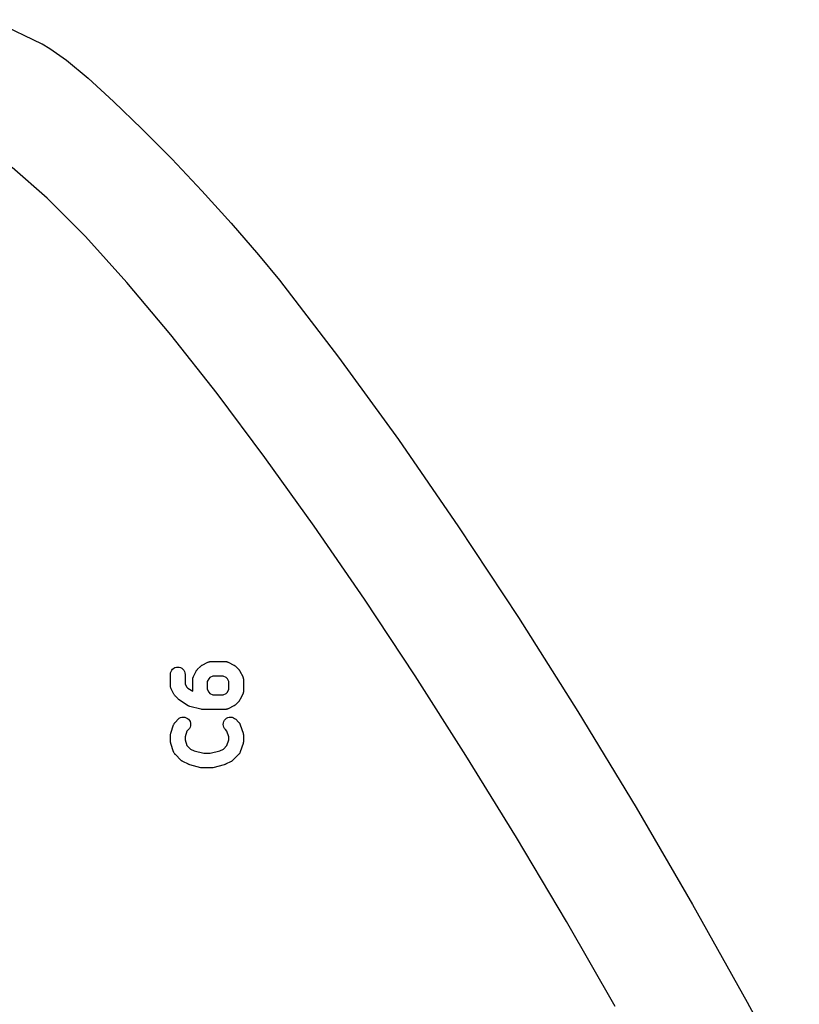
# Model space of a CAD drawing. Extents: x 57.3 to 93.1, y -79.3 to -45.8.
# Tile 33 of 33: x 84.1 to 90.7, y -55.3 to -46.9. Entities that reach past the tile are written whole.
import ezdxf

# ---------------------------------------------------------------- set-up
doc = ezdxf.new("R2010")
doc.units = 0
doc.header["$MEASUREMENT"] = 0
doc.layers.add('BLACK', color=7, linetype='CONTINUOUS')

msp = doc.modelspace()

# ---------------------------------------------------------------- linework, layer by layer
at = {"layer": 'BLACK', "linetype": 'CONTINUOUS'}
for p, q in [((83.8351, -46.8514), (84.2646, -47.0586)), ((84.2646, -47.0586), (84.2646, -47.0586)), ((84.2646, -47.0586), (84.2648, -47.0587)), ((84.2648, -47.0587), (84.2649, -47.0588)), ((84.2649, -47.0588), (84.3313, -47.0968)), ((84.3313, -47.0968), (84.3314, -47.0968)), ((84.3314, -47.0968), (84.3315, -47.097)), ((84.3315, -47.097), (84.3317, -47.0971)), ((84.3317, -47.0971), (84.4733, -47.1965)), ((84.4733, -47.1965), (84.4733, -47.1965)), ((84.4733, -47.1965), (84.4735, -47.1966)), ((84.4735, -47.1966), (84.4736, -47.1967)), ((84.4736, -47.1967), (84.6588, -47.3513)), ((84.6588, -47.3513), (84.6589, -47.3514)), ((84.6589, -47.3514), (84.659, -47.3514)), ((84.659, -47.3514), (84.659, -47.3515)), ((84.659, -47.3515), (84.8777, -47.5509)), ((84.8777, -47.5509), (84.8777, -47.5509)), ((84.8777, -47.5509), (84.8778, -47.551)), ((84.8778, -47.551), (84.8778, -47.551)), ((84.8778, -47.551), (85.1198, -47.7851)), ((85.1198, -47.7851), (85.1198, -47.7851)), ((85.1198, -47.7851), (85.1198, -47.7851)), ((85.1198, -47.7851), (85.1199, -47.7851)), ((85.1199, -47.7851), (85.375, -48.0435)), ((84.3092, -48.3786), (84.0097, -48.1164)), ((85.375, -48.0435), (85.375, -48.0436)), ((85.375, -48.0436), (85.375, -48.0436)), ((85.375, -48.0436), (85.375, -48.0436)), ((85.375, -48.0436), (85.6331, -48.3161)), ((85.6331, -48.3161), (85.6332, -48.3162)), ((85.6332, -48.3162), (85.6332, -48.3162)), ((85.6332, -48.3162), (85.6332, -48.3162)), ((85.6332, -48.3162), (85.8841, -48.5926)), ((84.6378, -48.7082), (84.3092, -48.3786)), ((85.8841, -48.5926), (85.8842, -48.5926)), ((85.8842, -48.5926), (85.8842, -48.5926)), ((85.8842, -48.5926), (85.8842, -48.5926)), ((85.8842, -48.5926), (86.1178, -48.8626)), ((84.9919, -49.1001), (84.6378, -48.7082)), ((86.1178, -48.8626), (86.1178, -48.8626)), ((86.1178, -48.8626), (86.1178, -48.8626)), ((86.1178, -48.8626), (86.1179, -48.8627)), ((86.1179, -48.8627), (86.296, -49.0805)), ((85.3682, -49.5491), (84.9919, -49.1001)), ((86.296, -49.0805), (86.2961, -49.0805)), ((86.2961, -49.0805), (86.2961, -49.0806)), ((86.2961, -49.0806), (86.2961, -49.0806)), ((86.2961, -49.0806), (86.8019, -49.7394)), ((85.763, -50.0499), (85.3682, -49.5491)), ((86.8019, -49.7394), (86.802, -49.7395)), ((86.802, -49.7395), (86.802, -49.7395)), ((86.802, -49.7395), (86.802, -49.7395)), ((86.802, -49.7395), (87.3143, -50.4454)), ((86.1729, -50.5973), (85.763, -50.0499)), ((87.3143, -50.4454), (87.3143, -50.4455)), ((87.3143, -50.4455), (87.3143, -50.4455)), ((87.3143, -50.4455), (87.3144, -50.4455)), ((87.3144, -50.4455), (87.8291, -51.1912)), ((86.5943, -51.1861), (86.1729, -50.5973)), ((87.0238, -51.8112), (86.5943, -51.1861)), ((87.8291, -51.1912), (87.8291, -51.1913)), ((87.8291, -51.1913), (87.8291, -51.1913)), ((87.8291, -51.1913), (87.8291, -51.1913)), ((87.8291, -51.1913), (88.3423, -51.9694)), ((87.4579, -52.4673), (87.0238, -51.8112)), ((88.3423, -51.9694), (88.3423, -51.9695)), ((88.3423, -51.9695), (88.3423, -51.9695)), ((88.3423, -51.9695), (88.3423, -51.9695)), ((88.3423, -51.9695), (88.85, -52.7727)), ((85.3746, -52.4195), (85.3825, -52.4101)), ((85.3825, -52.4101), (85.392, -52.4025)), ((85.392, -52.4025), (85.4028, -52.3968)), ((85.4028, -52.3968), (85.4145, -52.3934)), ((85.4145, -52.3934), (85.4266, -52.3923)), ((85.4266, -52.3923), (85.4388, -52.3935)), ((85.4388, -52.3935), (85.4504, -52.3971)), ((85.4504, -52.3971), (85.4611, -52.4029)), ((85.4611, -52.4029), (85.4705, -52.4107)), ((85.4705, -52.4107), (85.4782, -52.4202)), ((85.5885, -52.42), (85.5902, -52.418)), ((85.5902, -52.418), (85.5916, -52.4158)), ((85.5916, -52.4158), (85.5941, -52.4133)), ((85.5941, -52.4133), (85.5963, -52.4106)), ((85.5963, -52.4106), (85.6201, -52.3868)), ((85.6201, -52.3868), (85.6207, -52.3861)), ((85.6207, -52.3861), (85.6235, -52.384)), ((85.6235, -52.384), (85.626, -52.3815)), ((85.626, -52.3815), (85.6282, -52.3802)), ((85.6282, -52.3802), (85.6302, -52.3785)), ((85.6302, -52.3785), (85.6334, -52.3769)), ((85.6334, -52.3769), (85.6363, -52.3751)), ((85.6363, -52.3751), (85.684, -52.3512)), ((85.684, -52.3512), (85.6847, -52.3509)), ((85.6847, -52.3509), (85.6865, -52.3502)), ((85.6865, -52.3502), (85.6881, -52.3494)), ((85.6881, -52.3494), (85.6922, -52.3481)), ((85.6922, -52.3481), (85.6962, -52.3467)), ((85.6962, -52.3467), (85.698, -52.3464)), ((85.698, -52.3464), (85.6998, -52.3458)), ((85.6998, -52.3458), (85.704, -52.3454)), ((85.704, -52.3454), (85.7082, -52.3447)), ((85.7082, -52.3447), (85.7101, -52.3448)), ((85.7101, -52.3448), (85.7119, -52.3446)), ((85.7119, -52.3446), (85.831, -52.3446)), ((85.831, -52.3446), (85.8318, -52.3446)), ((85.8318, -52.3446), (85.8337, -52.3449)), ((85.8337, -52.3449), (85.8355, -52.3448)), ((85.8355, -52.3448), (85.8397, -52.3455)), ((85.8397, -52.3455), (85.8439, -52.346)), ((85.8439, -52.346), (85.8457, -52.3466)), ((85.8457, -52.3466), (85.8475, -52.3469)), ((85.8475, -52.3469), (85.8515, -52.3484)), ((85.8515, -52.3484), (85.8556, -52.3497)), ((85.8556, -52.3497), (85.8572, -52.3506)), ((85.8572, -52.3506), (85.8589, -52.3512)), ((85.8589, -52.3512), (85.9065, -52.3751)), ((85.9065, -52.3751), (85.9073, -52.3754)), ((85.9073, -52.3754), (85.9102, -52.3774)), ((85.9102, -52.3774), (85.9133, -52.379)), ((85.9133, -52.379), (85.9154, -52.3807)), ((85.9154, -52.3807), (85.9175, -52.3821)), ((85.9175, -52.3821), (85.9201, -52.3845)), ((85.9201, -52.3845), (85.9228, -52.3868)), ((85.9228, -52.3868), (85.9466, -52.4106)), ((85.9466, -52.4106), (85.9472, -52.4112)), ((85.9472, -52.4112), (85.9494, -52.4139)), ((85.9494, -52.4139), (85.9518, -52.4165)), ((85.9518, -52.4165), (85.9532, -52.4187)), ((85.9532, -52.4187), (85.9548, -52.4207)), ((85.3637, -52.4539), (85.3651, -52.4418)), ((85.3637, -52.4548), (85.3637, -52.4539)), ((85.3637, -52.55), (85.3637, -52.4548)), ((85.3651, -52.4418), (85.3687, -52.4301)), ((85.3687, -52.4301), (85.3746, -52.4195)), ((85.4782, -52.4202), (85.484, -52.4309)), ((85.484, -52.4309), (85.4875, -52.4426)), ((85.4875, -52.4426), (85.4887, -52.4548)), ((85.4887, -52.4548), (85.4887, -52.5352)), ((85.5542, -52.5015), (85.5544, -52.4997)), ((85.5542, -52.5024), (85.5542, -52.5015)), ((85.5542, -52.5976), (85.5542, -52.5024)), ((85.5543, -52.4978), (85.5551, -52.4936)), ((85.5544, -52.4997), (85.5543, -52.4978)), ((85.5551, -52.4936), (85.5555, -52.4894)), ((85.5555, -52.4894), (85.5561, -52.4876)), ((85.5561, -52.4876), (85.5564, -52.4858)), ((85.5564, -52.4858), (85.5579, -52.4818)), ((85.5579, -52.4818), (85.5592, -52.4778)), ((85.5592, -52.4778), (85.5601, -52.4761)), ((85.5601, -52.4761), (85.5608, -52.4744)), ((85.5608, -52.4744), (85.5846, -52.4268)), ((85.5846, -52.4268), (85.585, -52.426)), ((85.585, -52.426), (85.5869, -52.4231)), ((85.5869, -52.4231), (85.5885, -52.42)), ((85.6918, -52.4918), (85.6792, -52.5171)), ((85.7013, -52.4823), (85.6918, -52.4918)), ((85.7267, -52.4696), (85.7013, -52.4823)), ((85.8162, -52.4696), (85.7267, -52.4696)), ((85.8415, -52.4823), (85.8162, -52.4696)), ((85.851, -52.4918), (85.8415, -52.4823)), ((85.8637, -52.5171), (85.851, -52.4918)), ((85.9548, -52.4207), (85.9564, -52.4238)), ((85.9564, -52.4238), (85.9583, -52.4268)), ((85.9583, -52.4268), (85.9821, -52.4744)), ((85.9821, -52.4744), (85.9825, -52.4752)), ((85.9825, -52.4752), (85.9831, -52.4769)), ((85.9831, -52.4769), (85.984, -52.4786)), ((85.984, -52.4786), (85.9852, -52.4827)), ((85.9852, -52.4827), (85.9867, -52.4867)), ((85.9867, -52.4867), (85.987, -52.4885)), ((85.987, -52.4885), (85.9875, -52.4902)), ((85.9875, -52.4902), (85.9879, -52.4945)), ((85.9879, -52.4945), (85.9886, -52.4987)), ((85.9886, -52.4987), (85.9885, -52.5005)), ((85.9885, -52.5005), (85.9887, -52.5024)), ((85.9887, -52.5024), (85.9887, -52.5976)), ((87.893, -53.1493), (87.4579, -52.4673)), ((85.3639, -52.5518), (85.3637, -52.55)), ((85.3638, -52.5537), (85.3639, -52.5518)), ((85.3645, -52.5579), (85.3638, -52.5537)), ((85.3649, -52.5621), (85.3645, -52.5579)), ((85.3654, -52.5639), (85.3649, -52.5621)), ((85.3657, -52.5657), (85.3654, -52.5639)), ((85.3672, -52.5697), (85.3657, -52.5657)), ((85.3684, -52.5738), (85.3672, -52.5697)), ((85.3693, -52.5754), (85.3684, -52.5738)), ((85.3699, -52.5772), (85.3693, -52.5754)), ((85.3703, -52.578), (85.3699, -52.5772)), ((85.3941, -52.6256), (85.3703, -52.578)), ((85.4887, -52.5352), (85.5014, -52.5606)), ((85.5014, -52.5606), (85.5136, -52.5729)), ((85.5136, -52.5729), (85.5543, -52.6)), ((85.6792, -52.5171), (85.6792, -52.5829)), ((85.6792, -52.5829), (85.6918, -52.6082)), ((85.851, -52.6082), (85.8637, -52.5829)), ((85.8637, -52.5829), (85.8637, -52.5171)), ((85.396, -52.6285), (85.3941, -52.6256)), ((85.3976, -52.6317), (85.396, -52.6285)), ((85.3992, -52.6337), (85.3976, -52.6317)), ((85.4006, -52.6359), (85.3992, -52.6337)), ((85.403, -52.6385), (85.4006, -52.6359)), ((85.4052, -52.6412), (85.403, -52.6385)), ((85.4058, -52.6418), (85.4052, -52.6412)), ((85.4296, -52.6656), (85.4058, -52.6418)), ((85.434, -52.6692), (85.4296, -52.6656)), ((85.4384, -52.6729), (85.434, -52.6692)), ((85.5543, -52.5995), (85.5542, -52.5976)), ((85.5543, -52.6), (85.5543, -52.5995)), ((85.6918, -52.6082), (85.7013, -52.6177)), ((85.7013, -52.6177), (85.7267, -52.6304)), ((85.7267, -52.6304), (85.8162, -52.6304)), ((85.8162, -52.6304), (85.8415, -52.6177)), ((85.8415, -52.6177), (85.851, -52.6082)), ((85.9821, -52.6256), (85.9583, -52.6732)), ((85.9828, -52.6238), (85.9821, -52.6256)), ((85.9836, -52.6222), (85.9828, -52.6238)), ((85.9849, -52.6182), (85.9836, -52.6222)), ((85.9865, -52.6142), (85.9849, -52.6182)), ((85.9868, -52.6124), (85.9865, -52.6142)), ((85.9873, -52.6106), (85.9868, -52.6124)), ((85.9878, -52.6064), (85.9873, -52.6106)), ((85.9885, -52.6022), (85.9878, -52.6064)), ((85.9887, -52.5985), (85.9885, -52.6003)), ((85.9885, -52.6003), (85.9885, -52.6022)), ((85.9887, -52.5976), (85.9887, -52.5985)), ((85.439, -52.6734), (85.4384, -52.6729)), ((85.4391, -52.6734), (85.439, -52.6734)), ((85.439, -52.6734), (85.439, -52.6734)), ((85.439, -52.6734), (85.439, -52.6734)), ((85.5106, -52.721), (85.4391, -52.6734)), ((85.5143, -52.723), (85.5106, -52.721)), ((85.5178, -52.7252), (85.5143, -52.723)), ((85.5196, -52.7259), (85.5178, -52.7252)), ((85.5213, -52.7268), (85.5196, -52.7259)), ((85.5253, -52.728), (85.5213, -52.7268)), ((85.5292, -52.7295), (85.5253, -52.728)), ((85.5301, -52.7297), (85.5292, -52.7295)), ((85.6253, -52.7535), (85.5301, -52.7297)), ((85.6264, -52.7537), (85.6253, -52.7535)), ((85.6275, -52.754), (85.6264, -52.7537)), ((85.6324, -52.7545), (85.6275, -52.754)), ((85.6374, -52.7553), (85.6324, -52.7545)), ((85.6385, -52.7552), (85.6374, -52.7553)), ((85.6396, -52.7554), (85.6385, -52.7552)), ((85.6405, -52.7554), (85.6396, -52.7554)), ((85.831, -52.7554), (85.6405, -52.7554)), ((85.8328, -52.7552), (85.831, -52.7554)), ((85.8346, -52.7552), (85.8328, -52.7552)), ((85.8388, -52.7546), (85.8346, -52.7552)), ((85.8431, -52.7542), (85.8388, -52.7546)), ((85.8449, -52.7536), (85.8431, -52.7542)), ((85.8467, -52.7533), (85.8449, -52.7536)), ((85.8507, -52.7519), (85.8467, -52.7533)), ((85.8548, -52.7506), (85.8507, -52.7519)), ((85.8564, -52.7498), (85.8548, -52.7506)), ((85.8581, -52.7491), (85.8564, -52.7498)), ((85.8589, -52.7488), (85.8581, -52.7491)), ((85.9065, -52.7249), (85.8589, -52.7488)), ((85.9095, -52.7231), (85.9065, -52.7249)), ((85.9126, -52.7215), (85.9095, -52.7231)), ((85.9146, -52.7198), (85.9126, -52.7215)), ((85.9168, -52.7185), (85.9146, -52.7198)), ((85.9194, -52.716), (85.9168, -52.7185)), ((85.9221, -52.7139), (85.9194, -52.716)), ((85.9228, -52.7132), (85.9221, -52.7139)), ((85.9466, -52.6894), (85.9228, -52.7132)), ((85.9488, -52.6867), (85.9466, -52.6894)), ((85.9512, -52.6842), (85.9488, -52.6867)), ((85.9527, -52.682), (85.9512, -52.6842)), ((85.9543, -52.68), (85.9527, -52.682)), ((85.956, -52.6769), (85.9543, -52.68)), ((85.9579, -52.674), (85.956, -52.6769)), ((85.9583, -52.6732), (85.9579, -52.674)), ((85.4058, -52.8629), (85.4296, -52.8391)), ((85.4296, -52.8391), (85.4302, -52.8385)), ((85.4302, -52.8385), (85.4398, -52.8309)), ((85.4398, -52.8309), (85.4506, -52.8253)), ((85.4506, -52.8253), (85.4623, -52.8219)), ((85.4623, -52.8219), (85.4745, -52.8208)), ((85.4745, -52.8208), (85.4866, -52.8222)), ((85.4866, -52.8222), (85.4982, -52.8258)), ((85.4982, -52.8258), (85.5089, -52.8316)), ((85.5089, -52.8316), (85.5183, -52.8394)), ((85.5183, -52.8394), (85.526, -52.8489)), ((85.8269, -52.8482), (85.8347, -52.8388)), ((85.8347, -52.8388), (85.8442, -52.8312)), ((85.8442, -52.8312), (85.855, -52.8255)), ((85.855, -52.8255), (85.8666, -52.822)), ((85.8666, -52.822), (85.8788, -52.8208)), ((85.8788, -52.8208), (85.8909, -52.8221)), ((85.8909, -52.8221), (85.9026, -52.8256)), ((85.9026, -52.8256), (85.9133, -52.8314)), ((85.9133, -52.8314), (85.9228, -52.8391)), ((85.9228, -52.8391), (85.9466, -52.8629)), ((88.85, -52.7727), (88.85, -52.7728)), ((88.85, -52.7728), (88.85, -52.7728)), ((88.85, -52.7728), (88.85, -52.7728)), ((88.85, -52.7728), (89.3481, -53.5938)), ((85.3669, -52.9588), (85.3907, -52.8874)), ((85.3907, -52.8874), (85.391, -52.8866)), ((85.391, -52.8866), (85.3918, -52.8849)), ((85.3918, -52.8849), (85.3923, -52.8831)), ((85.3923, -52.8831), (85.3943, -52.8794)), ((85.3943, -52.8794), (85.3961, -52.8755)), ((85.3961, -52.8755), (85.3972, -52.874)), ((85.3972, -52.874), (85.3981, -52.8724)), ((85.3981, -52.8724), (85.4008, -52.8691)), ((85.4008, -52.8691), (85.4033, -52.8656)), ((85.4033, -52.8656), (85.4046, -52.8644)), ((85.4046, -52.8644), (85.4058, -52.8629)), ((85.5257, -52.9181), (85.518, -52.9275)), ((85.5315, -52.9074), (85.5257, -52.9181)), ((85.526, -52.8489), (85.5317, -52.8597)), ((85.5351, -52.8957), (85.5315, -52.9074)), ((85.5317, -52.8597), (85.5352, -52.8714)), ((85.5363, -52.8836), (85.5351, -52.8957)), ((85.5352, -52.8714), (85.5363, -52.8836)), ((85.8161, -52.8827), (85.8174, -52.8706)), ((85.8171, -52.8948), (85.8161, -52.8827)), ((85.8205, -52.9065), (85.8171, -52.8948)), ((85.8174, -52.8706), (85.821, -52.8589)), ((85.8262, -52.9174), (85.8205, -52.9065)), ((85.821, -52.8589), (85.8269, -52.8482)), ((85.8338, -52.9269), (85.8262, -52.9174)), ((85.9466, -52.8629), (85.9472, -52.8636)), ((85.9472, -52.8636), (85.9483, -52.865)), ((85.9483, -52.865), (85.9497, -52.8663)), ((85.9497, -52.8663), (85.9521, -52.8698)), ((85.9521, -52.8698), (85.9548, -52.8731)), ((85.9548, -52.8731), (85.9556, -52.8747)), ((85.9556, -52.8747), (85.9567, -52.8762)), ((85.9567, -52.8762), (85.9584, -52.8802)), ((85.9584, -52.8802), (85.9604, -52.8839)), ((85.9604, -52.8839), (85.9609, -52.8857)), ((85.9609, -52.8857), (85.9617, -52.8874)), ((85.9617, -52.8874), (85.9855, -52.9588)), ((85.3637, -52.9777), (85.3641, -52.9742)), ((85.3637, -52.9786), (85.3637, -52.9777)), ((85.3637, -53.0262), (85.3637, -52.9786)), ((85.3641, -52.9742), (85.3642, -52.9707)), ((85.3642, -52.9707), (85.3648, -52.9682)), ((85.3648, -52.9682), (85.3651, -52.9656)), ((85.3651, -52.9656), (85.3661, -52.9622)), ((85.3661, -52.9622), (85.3669, -52.9588)), ((85.5046, -52.9409), (85.4887, -52.9887)), ((85.4887, -52.9887), (85.4887, -53.016)), ((85.518, -52.9275), (85.5046, -52.9409)), ((85.8344, -52.9275), (85.8338, -52.9269)), ((85.8478, -52.9409), (85.8344, -52.9275)), ((85.8637, -52.9887), (85.8478, -52.9409)), ((85.8637, -53.016), (85.8637, -52.9887)), ((85.9855, -52.9588), (85.9858, -52.9596)), ((85.9858, -52.9596), (85.9865, -52.9631)), ((85.9865, -52.9631), (85.9875, -52.9664)), ((85.9875, -52.9664), (85.9878, -52.969)), ((85.9878, -52.969), (85.9883, -52.9716)), ((85.9883, -52.9716), (85.9883, -52.9751)), ((85.9883, -52.9751), (85.9887, -52.9786)), ((85.9887, -52.9786), (85.9887, -53.0262)), ((85.364, -53.0297), (85.3637, -53.0262)), ((85.3641, -53.0332), (85.364, -53.0297)), ((85.3646, -53.0357), (85.3641, -53.0332)), ((85.3649, -53.0383), (85.3646, -53.0357)), ((85.3659, -53.0417), (85.3649, -53.0383)), ((85.3666, -53.0451), (85.3659, -53.0417)), ((85.3669, -53.046), (85.3666, -53.0451)), ((85.3907, -53.1174), (85.3669, -53.046)), ((85.4887, -53.016), (85.5046, -53.0639)), ((85.5046, -53.0639), (85.5346, -53.0939)), ((85.8177, -53.0939), (85.8478, -53.0639)), ((85.8478, -53.0639), (85.8637, -53.016)), ((85.9855, -53.046), (85.9617, -53.1174)), ((85.9863, -53.0425), (85.9855, -53.046)), ((85.9873, -53.0392), (85.9863, -53.0425)), ((85.9876, -53.0366), (85.9873, -53.0392)), ((85.9882, -53.0341), (85.9876, -53.0366)), ((85.9883, -53.0305), (85.9882, -53.0341)), ((85.9887, -53.0271), (85.9883, -53.0305)), ((85.9887, -53.0262), (85.9887, -53.0271)), ((85.3915, -53.1191), (85.3907, -53.1174)), ((85.392, -53.1208), (85.3915, -53.1191)), ((85.3939, -53.1246), (85.392, -53.1208)), ((85.3957, -53.1285), (85.3939, -53.1246)), ((85.3967, -53.13), (85.3957, -53.1285)), ((85.3976, -53.1317), (85.3967, -53.13)), ((85.4002, -53.135), (85.3976, -53.1317)), ((85.4027, -53.1385), (85.4002, -53.135)), ((85.404, -53.1398), (85.4027, -53.1385)), ((85.4052, -53.1412), (85.404, -53.1398)), ((85.4058, -53.1418), (85.4052, -53.1412)), ((85.4534, -53.1894), (85.4058, -53.1418)), ((85.5346, -53.0939), (85.5671, -53.1101)), ((85.5671, -53.1101), (85.6482, -53.1304)), ((85.6482, -53.1304), (85.7042, -53.1304)), ((85.7042, -53.1304), (85.7853, -53.1101)), ((85.7853, -53.1101), (85.8177, -53.0939)), ((85.9466, -53.1418), (85.899, -53.1894)), ((85.9477, -53.1404), (85.9466, -53.1418)), ((85.9491, -53.1391), (85.9477, -53.1404)), ((85.9516, -53.1357), (85.9491, -53.1391)), ((85.9543, -53.1324), (85.9516, -53.1357)), ((85.9552, -53.1308), (85.9543, -53.1324)), ((85.9563, -53.1293), (85.9552, -53.1308)), ((85.9581, -53.1254), (85.9563, -53.1293)), ((85.9601, -53.1216), (85.9581, -53.1254)), ((85.9606, -53.1199), (85.9601, -53.1216)), ((85.9614, -53.1182), (85.9606, -53.1199)), ((85.9617, -53.1174), (85.9614, -53.1182)), ((88.3257, -53.8517), (87.893, -53.1493)), ((85.4561, -53.1917), (85.4534, -53.1894)), ((85.4587, -53.1941), (85.4561, -53.1917)), ((85.4608, -53.1955), (85.4587, -53.1941)), ((85.4629, -53.1972), (85.4608, -53.1955)), ((85.4659, -53.1988), (85.4629, -53.1972)), ((85.4689, -53.2007), (85.4659, -53.1988)), ((85.4697, -53.2011), (85.4689, -53.2007)), ((85.5173, -53.2249), (85.4697, -53.2011)), ((85.5176, -53.2251), (85.5173, -53.2249)), ((85.5178, -53.2252), (85.5176, -53.2251)), ((85.5232, -53.2272), (85.5178, -53.2252)), ((85.5287, -53.2293), (85.5232, -53.2272)), ((85.529, -53.2294), (85.5287, -53.2293)), ((85.5292, -53.2295), (85.529, -53.2294)), ((85.5301, -53.2297), (85.5292, -53.2295)), ((85.6253, -53.2535), (85.5301, -53.2297)), ((85.6264, -53.2537), (85.6253, -53.2535)), ((85.6275, -53.254), (85.6264, -53.2537)), ((85.6324, -53.2545), (85.6275, -53.254)), ((85.6374, -53.2553), (85.6324, -53.2545)), ((85.6385, -53.2552), (85.6374, -53.2553)), ((85.6396, -53.2554), (85.6385, -53.2552)), ((85.6405, -53.2554), (85.6396, -53.2554)), ((85.7119, -53.2554), (85.6405, -53.2554)), ((85.713, -53.2552), (85.7119, -53.2554)), ((85.7141, -53.2553), (85.713, -53.2552)), ((85.7191, -53.2547), (85.7141, -53.2553)), ((85.724, -53.2542), (85.7191, -53.2547)), ((85.7251, -53.2538), (85.724, -53.2542)), ((85.7262, -53.2537), (85.7251, -53.2538)), ((85.7271, -53.2535), (85.7262, -53.2537)), ((85.8223, -53.2297), (85.7271, -53.2535)), ((85.8226, -53.2296), (85.8223, -53.2297)), ((85.8229, -53.2295), (85.8226, -53.2296)), ((85.8283, -53.2275), (85.8229, -53.2295)), ((85.8338, -53.2256), (85.8283, -53.2275)), ((85.834, -53.2254), (85.8338, -53.2256)), ((85.8343, -53.2253), (85.834, -53.2254)), ((85.8351, -53.2249), (85.8343, -53.2253)), ((85.8827, -53.2011), (85.8351, -53.2249)), ((85.8857, -53.1993), (85.8827, -53.2011)), ((85.8888, -53.1977), (85.8857, -53.1993)), ((85.8908, -53.196), (85.8888, -53.1977)), ((85.893, -53.1946), (85.8908, -53.196)), ((85.8956, -53.1922), (85.893, -53.1946)), ((85.8983, -53.19), (85.8956, -53.1922)), ((85.899, -53.1894), (85.8983, -53.19)), ((89.3481, -53.5938), (89.3481, -53.5938)), ((89.3481, -53.5938), (89.3481, -53.5939)), ((89.3481, -53.5939), (89.3481, -53.5939)), ((89.3481, -53.5939), (89.8327, -54.4253)), ((88.7526, -54.5697), (88.3257, -53.8517)), ((89.8327, -54.4253), (89.8327, -54.4254)), ((89.8327, -54.4254), (89.8327, -54.4254)), ((89.8327, -54.4254), (89.8327, -54.4254)), ((89.8327, -54.4254), (90.2998, -55.26)), ((89.17, -55.2979), (88.7526, -54.5697)), ((90.2998, -55.26), (90.2998, -55.26)), ((90.2998, -55.26), (90.2998, -55.26)), ((90.2998, -55.26), (90.2998, -55.26)), ((90.2998, -55.26), (90.7453, -56.0904))]:
    msp.add_line(p, q, dxfattribs=at)

doc.saveas('drawing.dxf')
